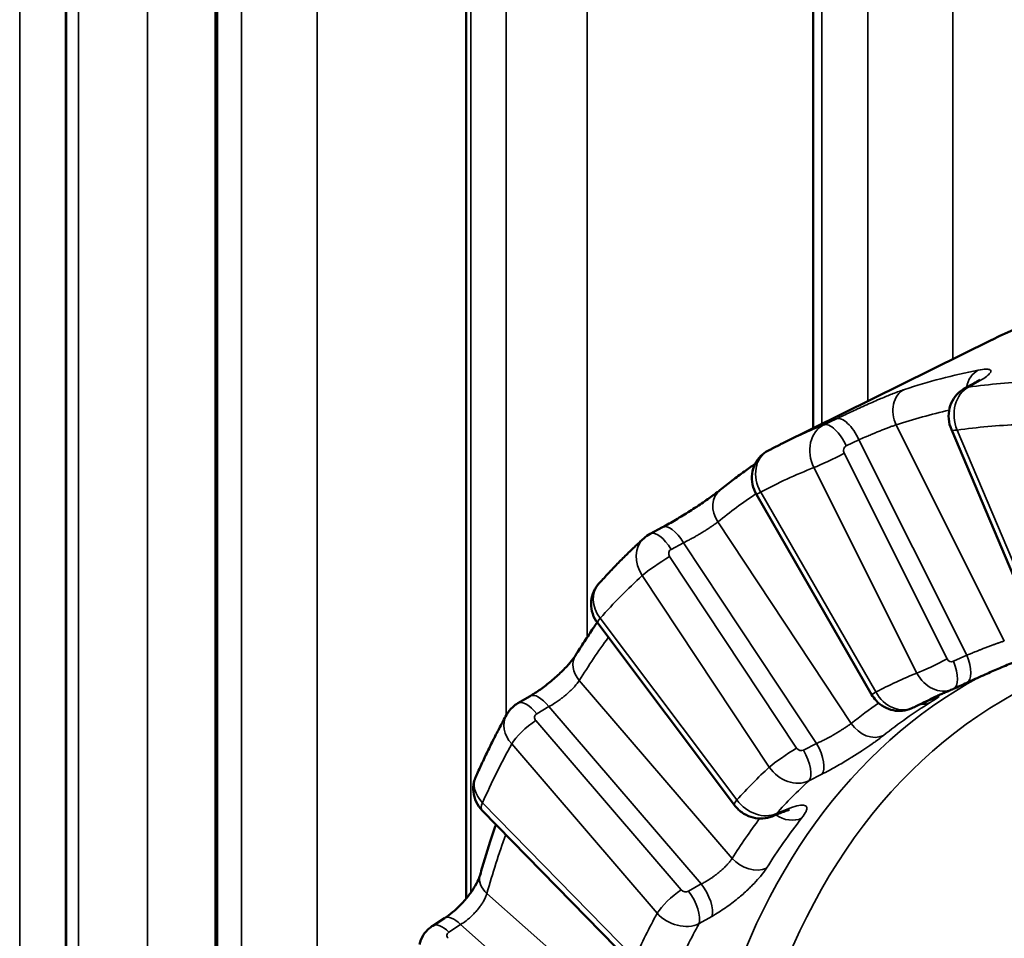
# Model space of a CAD drawing. Header units: millimetres. Extents: x 38 to 2514, y 38 to 1622.
# Tile 94 of 244: x 342.31 to 351.5, y 1295.09 to 1303.67. Entities that reach past the tile are written whole.
import ezdxf

# ---------------------------------------------------------------- set-up
doc = ezdxf.new("R2010")
doc.units = ezdxf.units.MM
doc.header["$LTSCALE"] = 7.692308
doc.layers.add('Visible (ISO)', color=7, linetype='Continuous', lineweight=50)
doc.layers.add('Visible Narrow (ISO)', color=7, linetype='Continuous', lineweight=35)

msp = doc.modelspace()

# ---------------------------------------------------------------- linework, layer by layer
at = {"layer": 'Visible (ISO)'}
for p, q in [((342.7403, 1403.3022), (342.7403, 1280.9962)), ((344.1375, 1399.192), (344.1375, 1276.7754)), ((346.4769, 1395.3723), (346.4769, 1295.4565)), ((349.7186, 1391.6753), (349.7186, 1299.8512)), ((351.3864, 1300.6764), (349.4263, 1299.7066)), ((351.1282, 1300.2198), (351.2171, 1300.2693)), ((351.0072, 1299.8379), (351.8348, 1297.883)), ((349.1871, 1299.2311), (350.2626, 1297.364)), ((348.1945, 1298.8637), (348.3106, 1298.9258)), ((347.7053, 1298.0282), (348.9816, 1296.3306)), ((346.9609, 1297.2823), (347.0745, 1297.3492)), ((346.6282, 1296.2798), (348.0496, 1294.8258)), ((346.1656, 1295.2036), (346.276, 1295.2749))]:
    msp.add_line(p, q, dxfattribs=at)
for centre, major_axis, ratio, start_param, end_param in [((350.9022, 1297.6881), (-0.1096, 0.2793), 0.830262, 3.151699, 3.194131), ((350.9217, 1297.6422), (0.1047, -0.227), 0.432083, 6.255828, 6.283185)]:
    msp.add_ellipse(centre, major_axis=major_axis, ratio=ratio, start_param=start_param, end_param=end_param, dxfattribs=at)
for points in [[(351.3867, 1300.6765), (351.7724, 1300.8674), (352.1924, 1300.9968), (352.6341, 1301.0648)], [(348.1352, 1298.8218), (348.1531, 1298.8381), (348.1731, 1298.8523), (348.1945, 1298.8637)], [(351.1505, 1297.4724), (351.1092, 1297.4533), (351.0678, 1297.4343), (351.0265, 1297.4152)], [(350.7345, 1297.28), (350.7021, 1297.2651), (350.6698, 1297.2502), (350.6375, 1297.2353)], [(349.4355, 1296.2661), (349.4018, 1296.2525), (349.3682, 1296.2388), (349.3346, 1296.2252)]]:
    msp.add_open_spline(points, degree=3, dxfattribs=at)
for points, knots in [([(351.2171, 1300.2693), (351.2391, 1300.2815), (351.2566, 1300.2926), (351.2694, 1300.3016), (351.2717, 1300.3035), (351.2725, 1300.3041), (351.2726, 1300.3042), (351.2726, 1300.3042)], [0, 0, 0, 0, 0.01231278, 0.01231278, 0.01729748, 0.01729748, 0.01828672, 0.01828672, 0.01828672, 0.01828672]), ([(351.0072, 1299.8379), (350.994, 1299.8691), (350.9857, 1299.9029), (350.9802, 1299.9698), (350.9827, 1300.0038), (350.9982, 1300.0679), (351.0113, 1300.0989), (351.0461, 1300.1529), (351.0678, 1300.1768), (351.1038, 1300.2049), (351.1158, 1300.2129), (351.1282, 1300.2198)], [0, 0, 0, 0, 0.0101712, 0.0101712, 0.02015057, 0.02015057, 0.03002847, 0.03002847, 0.03950688, 0.03950688, 0.04380412, 0.04380412, 0.04380412, 0.04380412]), ([(349.4263, 1299.7066), (349.4174, 1299.7021), (349.4085, 1299.6977), (349.3908, 1299.6888), (349.3819, 1299.6843), (349.3642, 1299.6754), (349.3554, 1299.6708), (349.3377, 1299.6617), (349.3289, 1299.6572), (349.3113, 1299.648), (349.3025, 1299.6434), (349.2938, 1299.6387)], [0.74833178, 0.74833178, 0.74833178, 0.74833178, 0.75143923, 0.75143923, 0.75454668, 0.75454668, 0.75765414, 0.75765414, 0.76076159, 0.76076159, 0.76386904, 0.76386904, 0.76386904, 0.76386904]), ([(349.1871, 1299.2311), (349.1703, 1299.2602), (349.158, 1299.2925), (349.1446, 1299.3577), (349.1431, 1299.3915), (349.1512, 1299.4561), (349.1606, 1299.4877), (349.1886, 1299.544), (349.207, 1299.5696), (349.248, 1299.61), (349.2701, 1299.6262), (349.2938, 1299.6388)], [0, 0, 0, 0, 0.01009735, 0.01009735, 0.02001804, 0.02001804, 0.02969531, 0.02969531, 0.03895951, 0.03895951, 0.04703819, 0.04703819, 0.04703819, 0.04703819]), ([(349.1755, 1299.5177), (349.1419, 1299.4944), (349.1086, 1299.4708), (349.0366, 1299.4187), (348.998, 1299.3899), (348.9216, 1299.3314), (348.8837, 1299.3017), (348.8462, 1299.2714)], [0.83244987, 0.83244987, 0.83244987, 0.83244987, 0.84532112, 0.84532112, 0.8604473, 0.8604473, 0.87557347, 0.87557347, 0.87557347, 0.87557347]), ([(348.3106, 1298.9258), (348.3499, 1298.9468), (348.3924, 1298.9707), (348.4782, 1299.0212), (348.5227, 1299.0484), (348.609, 1299.1032), (348.6517, 1299.1314), (348.7295, 1299.1845), (348.7654, 1299.21), (348.8149, 1299.2468), (348.8324, 1299.2603), (348.8462, 1299.2714)], [0, 0, 0, 0, 0.01498261, 0.01498261, 0.03026207, 0.03026207, 0.04599136, 0.04599136, 0.06188034, 0.06188034, 0.07249789, 0.07249789, 0.07249789, 0.07249789]), ([(348.1352, 1298.8218), (348.1059, 1298.795), (348.0768, 1298.7679), (348.0192, 1298.713), (347.9906, 1298.6853), (347.9339, 1298.6291), (347.9058, 1298.6006), (347.8501, 1298.5431), (347.8225, 1298.514), (347.7677, 1298.4552), (347.7406, 1298.4254), (347.7138, 1298.3954)], [0.91176367, 0.91176367, 0.91176367, 0.91176367, 0.92404016, 0.92404016, 0.93631665, 0.93631665, 0.94859314, 0.94859314, 0.96086963, 0.96086963, 0.97314612, 0.97314612, 0.97314612, 0.97314612]), ([(347.7053, 1298.0282), (347.6852, 1298.0548), (347.6692, 1298.085), (347.6484, 1298.1475), (347.6431, 1298.1806), (347.6439, 1298.2445), (347.6495, 1298.2762), (347.6704, 1298.3338), (347.6855, 1298.3607), (347.7073, 1298.388), (347.7105, 1298.3917), (347.7138, 1298.3954)], [0, 0, 0, 0, 0.01001255, 0.01001255, 0.01983726, 0.01983726, 0.02927221, 0.02927221, 0.03831889, 0.03831889, 0.03979798, 0.03979798, 0.03979798, 0.03979798]), ([(347.7004, 1298.0349), (347.6888, 1298.0183), (347.6773, 1298.0017), (347.6372, 1297.9432), (347.6089, 1297.9009), (347.553, 1297.8154), (347.5255, 1297.7721), (347.4984, 1297.7285)], [1.04873189, 1.04873189, 1.04873189, 1.04873189, 1.05476064, 1.05476064, 1.06988681, 1.06988681, 1.08501298, 1.08501298, 1.08501298, 1.08501298]), ([(347.0745, 1297.3492), (347.105, 1297.3671), (347.1377, 1297.3884), (347.2039, 1297.4353), (347.2382, 1297.4617), (347.3049, 1297.5171), (347.338, 1297.5469), (347.3974, 1297.6047), (347.4244, 1297.6336), (347.4669, 1297.6834), (347.4836, 1297.7057), (347.4957, 1297.7242), (347.4971, 1297.7265), (347.4984, 1297.7285)], [0, 0, 0, 0, 0.01220899, 0.01220899, 0.02493596, 0.02493596, 0.03830348, 0.03830348, 0.05176601, 0.05176601, 0.06438185, 0.06438185, 0.06626176, 0.06626176, 0.06626176, 0.06626176]), ([(351.7557, 1297.7268), (351.7358, 1297.7203), (351.7106, 1297.7114), (351.6511, 1297.6892), (351.6154, 1297.6752), (351.5352, 1297.6425), (351.4894, 1297.6232), (351.4036, 1297.5862), (351.3632, 1297.5685), (351.2724, 1297.5281), (351.2215, 1297.505), (351.1664, 1297.4797), (351.1584, 1297.476), (351.1505, 1297.4724)], [0, 0, 0, 0, 0.0123686, 0.0123686, 0.02608235, 0.02608235, 0.04142208, 0.04142208, 0.05448116, 0.05448116, 0.07134138, 0.07134138, 0.07422985, 0.07422985, 0.07422985, 0.07422985]), ([(351.014, 1297.4098), (351.0003, 1297.4042), (350.9866, 1297.3985), (350.9592, 1297.3871), (350.9455, 1297.3813), (350.9183, 1297.3696), (350.9047, 1297.3636), (350.8777, 1297.3516), (350.8642, 1297.3456), (350.8372, 1297.3333), (350.8238, 1297.3271), (350.8104, 1297.3208)], [0.70560887, 0.70560887, 0.70560887, 0.70560887, 0.71167355, 0.71167355, 0.71773823, 0.71773823, 0.72380291, 0.72380291, 0.72986759, 0.72986759, 0.73593227, 0.73593227, 0.73593227, 0.73593227]), ([(350.6375, 1297.2353), (350.6105, 1297.2229), (350.581, 1297.2147), (350.5221, 1297.2083), (350.4919, 1297.2099), (350.4336, 1297.2221), (350.4048, 1297.2331), (350.3514, 1297.2634), (350.3264, 1297.2834), (350.2888, 1297.3238), (350.2745, 1297.3433), (350.2626, 1297.364)], [0, 0, 0, 0, 0.0089659, 0.0089659, 0.01785726, 0.01785726, 0.02693342, 0.02693342, 0.03633772, 0.03633772, 0.04350567, 0.04350567, 0.04350567, 0.04350567]), ([(350.8459, 1297.3292), (350.8459, 1297.3292), (350.8458, 1297.3292), (350.8444, 1297.3286), (350.8413, 1297.3275), (350.8303, 1297.323), (350.8205, 1297.3188), (350.7911, 1297.3059), (350.7689, 1297.2959), (350.7407, 1297.2829), (350.7376, 1297.2815), (350.7345, 1297.28)], [0.03927655, 0.03927655, 0.03927655, 0.03927655, 0.04057551, 0.04057551, 0.04571317, 0.04571317, 0.05406374, 0.05406374, 0.06642077, 0.06642077, 0.0679031, 0.0679031, 0.0679031, 0.0679031]), ([(346.8537, 1297.172), (346.8688, 1297.1994), (346.8887, 1297.2247), (346.9268, 1297.2596), (346.9434, 1297.2719), (346.9609, 1297.2823)], [0, 0, 0, 0, 0.00941833, 0.00941833, 0.01555541, 0.01555541, 0.01555541, 0.01555541]), ([(346.8537, 1297.172), (346.8332, 1297.1349), (346.813, 1297.0974), (346.7732, 1297.0219), (346.7535, 1296.9839), (346.7147, 1296.9073), (346.6956, 1296.8688), (346.6579, 1296.7911), (346.6393, 1296.752), (346.6027, 1296.6733), (346.5846, 1296.6337), (346.5669, 1296.5938)], [1.12134655, 1.12134655, 1.12134655, 1.12134655, 1.13356808, 1.13356808, 1.14578961, 1.14578961, 1.15801113, 1.15801113, 1.17023266, 1.17023266, 1.18245418, 1.18245418, 1.18245418, 1.18245418]), ([(346.6282, 1296.2798), (346.6051, 1296.3034), (346.5856, 1296.3311), (346.5575, 1296.3898), (346.5483, 1296.4215), (346.5417, 1296.4836), (346.5435, 1296.5148), (346.5542, 1296.5613), (346.5598, 1296.5779), (346.5669, 1296.5938)], [0, 0, 0, 0, 0.00993948, 0.00993948, 0.01962241, 0.01962241, 0.02877981, 0.02877981, 0.0340097, 0.0340097, 0.0340097, 0.0340097]), ([(349.3346, 1296.2252), (349.3067, 1296.2139), (349.2766, 1296.2071), (349.2167, 1296.2033), (349.1861, 1296.2061), (349.1266, 1296.221), (349.097, 1296.2335), (349.0424, 1296.267), (349.0169, 1296.2887), (348.9906, 1296.319), (348.986, 1296.3247), (348.9816, 1296.3306)], [0, 0, 0, 0, 0.00906395, 0.00906395, 0.0181134, 0.0181134, 0.02753641, 0.02753641, 0.03735203, 0.03735203, 0.03955963, 0.03955963, 0.03955963, 0.03955963]), ([(349.4947, 1296.2861), (349.4947, 1296.2861), (349.4947, 1296.2861), (349.4941, 1296.286), (349.491, 1296.2853), (349.4801, 1296.2823), (349.4712, 1296.2795), (349.4531, 1296.273), (349.4446, 1296.2698), (349.4355, 1296.2661)], [0.03144787, 0.03144787, 0.03144787, 0.03144787, 0.03205514, 0.03205514, 0.0373769, 0.0373769, 0.0440217, 0.0440217, 0.04878531, 0.04878531, 0.04878531, 0.04878531]), ([(346.7562, 1296.1489), (346.7392, 1296.0997), (346.7225, 1296.0501), (346.6889, 1295.9468), (346.672, 1295.8931), (346.6389, 1295.7849), (346.6228, 1295.7305), (346.6071, 1295.6757)], [1.25003673, 1.25003673, 1.25003673, 1.25003673, 1.26420015, 1.26420015, 1.27932632, 1.27932632, 1.29445249, 1.29445249, 1.29445249, 1.29445249]), ([(346.276, 1295.2749), (346.3001, 1295.2905), (346.3258, 1295.3094), (346.3775, 1295.3524), (346.4041, 1295.3772), (346.4557, 1295.4307), (346.481, 1295.4603), (346.5262, 1295.5193), (346.5464, 1295.5496), (346.5781, 1295.6043), (346.5903, 1295.6296), (346.6021, 1295.6598), (346.6051, 1295.6686), (346.6071, 1295.6757)], [0, 0, 0, 0, 0.0102725, 0.0102725, 0.02106134, 0.02106134, 0.03256142, 0.03256142, 0.04427701, 0.04427701, 0.05546796, 0.05546796, 0.06085887, 0.06085887, 0.06085887, 0.06085887]), ([(346.0411, 1295.0294), (346.0483, 1295.0591), (346.0605, 1295.0881), (346.093, 1295.1397), (346.1135, 1295.163), (346.1459, 1295.19), (346.1556, 1295.1971), (346.1656, 1295.2036)], [0, 0, 0, 0, 0.00922634, 0.00922634, 0.01834652, 0.01834652, 0.02193627, 0.02193627, 0.02193627, 0.02193627])]:
    msp.add_open_spline(points, degree=3, knots=knots, dxfattribs=at)
at = {"layer": 'Visible Narrow (ISO)'}
for p, q in [((342.3099, 1406.9381), (342.3093, 1284.7902)), ((343.5021, 1404.1911), (343.5021, 1280.1619)), ((342.7454, 1403.1014), (342.7449, 1280.9535)), ((342.8581, 1402.6072), (342.8576, 1280.4593)), ((345.0865, 1399.9897), (345.0865, 1275.9605)), ((344.1573, 1398.8362), (344.1568, 1276.6883)), ((344.3808, 1398.3547), (344.3803, 1276.2068)), ((347.6072, 1395.9436), (347.6072, 1297.8981)), ((346.5214, 1394.7139), (346.521, 1295.5134)), ((346.8518, 1394.2534), (346.8514, 1297.1679)), ((351.0211, 1392.1221), (351.0211, 1300.4956)), ((349.7973, 1390.805), (349.7969, 1299.8899)), ((350.229, 1390.3733), (350.2286, 1300.1035)), ((351.2547, 1300.2831), (351.1662, 1300.2337)), ((349.8165, 1299.8806), (349.9347, 1299.9378)), ((351.5016, 1297.8624), (350.4914, 1299.881)), ((351.0607, 1299.8333), (351.8882, 1297.8784)), ((350.0256, 1299.6849), (350.1436, 1299.742)), ((351.1503, 1297.7305), (350.1436, 1299.742)), ((350.9666, 1297.6969), (350.0057, 1299.6169)), ((350.6854, 1297.5638), (349.7245, 1299.4838)), ((349.227, 1299.2538), (350.3024, 1297.3867)), ((350.0729, 1297.0937), (348.8264, 1298.9748)), ((348.391, 1298.7189), (348.5071, 1298.7809)), ((349.7493, 1296.9064), (348.5071, 1298.7809)), ((349.5629, 1296.8629), (348.3772, 1298.6522)), ((349.3075, 1296.6853), (348.1218, 1298.4746)), ((347.7283, 1298.0763), (349.0046, 1296.3787)), ((351.1503, 1297.7305), (351.0261, 1297.6732)), ((348.9624, 1295.833), (347.534, 1297.4945)), ((347.1359, 1297.183), (347.2495, 1297.2498)), ((348.6729, 1295.5941), (347.2495, 1297.2498)), ((350.642, 1297.2375), (350.7394, 1297.2824)), ((348.4861, 1295.5393), (347.1274, 1297.1197)), ((348.2612, 1295.3211), (346.9025, 1296.9015)), ((349.7493, 1296.9064), (349.6268, 1296.8438)), ((349.7979, 1296.6186), (349.6756, 1296.5562)), ((346.6302, 1296.3525), (348.0516, 1294.8985)), ((349.3737, 1296.2506), (349.4749, 1296.2918)), ((348.6729, 1295.5941), (348.5529, 1295.5263)), ((348.2185, 1294.1356), (346.6707, 1295.5049)), ((348.7714, 1295.2909), (348.6516, 1295.2233)), ((346.3153, 1295.1443), (346.4257, 1295.2156)), ((347.9682, 1293.8512), (346.4257, 1295.2156))]:
    msp.add_line(p, q, dxfattribs=at)
for centre, major_axis, ratio, start_param, end_param in [((357.5388, 1285.9469), (-7.9761, 13.815), 0.57735, 6.08829, 6.163921), ((351.3474, 1300.1607), (-0.0482, 0.2453), 0.801039, 0.214966, 1.125162), ((357.1164, 1285.703), (-7.9917, 13.8421), 0.57735, 5.990543, 6.052229), ((351.3387, 1300.0509), (-0.1216, 0.2184), 0.714668, 6.059489, 6.283185), ((350.6682, 1299.983), (-0.0784, 0.2374), 0.810697, 0.114344, 1.7375), ((351.2674, 1299.9551), (-0.0463, 0.2964), 0.777905, 0.246623, 1.869788), ((351.2499, 1300.0014), (-0.1217, 0.2184), 0.71463, 6.057647, 6.283185), ((357.3528, 1285.8395), (-7.8512, 13.5988), 0.57735, 6.108341, 6.163921), ((349.9212, 1299.6539), (-0.1089, 0.225), 0.431091, 4.642229, 6.241561), ((350.0392, 1299.7109), (-0.1088, 0.2251), 0.431108, 4.64236, 6.240125), ((356.8931, 1285.5741), (-7.8419, 13.5826), 0.57735, 5.991198, 6.051574), ((357.1164, 1285.703), (-7.9917, 13.8421), 0.57735, 6.199982, 6.246119), ((349.9415, 1299.6082), (-0.1081, 0.2799), 0.830749, 0.074256, 1.697418), ((351.2375, 1299.9354), (-0.2302, -0.0975), 0.171153, 0, 0.62611), ((349.4345, 1299.3738), (-0.1417, 0.2644), 0.799034, 6.27859, 7.87983), ((349.9013, 1299.5859), (0.2236, 0.1119), 0.08393, 3.759578, 5.155842), ((350.0458, 1299.6392), (-0.012, 0.0486), 0.910921, 0.189922, 1.812851), ((356.8931, 1285.5741), (-7.8419, 13.5826), 0.57735, 6.200637, 6.261014), ((349.0032, 1299.0768), (-0.157, 0.1946), 0.813179, 0, 1.444124), ((357.3528, 1285.8395), (-7.8512, 13.5988), 0.57735, 0.041455, 0.090175), ((349.4038, 1299.3558), (-0.2166, -0.1248), 0.001425, 0, 0.61548), ((348.3124, 1298.6433), (-0.1179, 0.2205), 0.422927, 4.831017, 6.283185), ((348.4284, 1298.7053), (-0.1178, 0.2205), 0.422897, 4.831145, 6.283185), ((348.3379, 1298.6006), (-0.2033, 0.2206), 0.827567, 6.279405, 7.67379), ((348.4164, 1298.6761), (-0.0352, 0.0356), 0.913246, 6.017683, 7.640611), ((348.2986, 1298.5766), (0.2084, 0.1381), 0.086764, 1.12717, 2.523434), ((356.8931, 1285.5741), (-7.8419, 13.5826), 0.57735, 0.126891, 0.187268), ((347.9369, 1298.1948), (-0.2222, 0.2016), 0.784387, 0.005956, 1.318686), ((347.9051, 1298.1784), (-0.1998, -0.1502), 0.168365, 5.657428, 6.283185), ((357.3528, 1285.8395), (-7.8512, 13.5988), 0.57735, 0.249739, 0.299615), ((347.7107, 1297.5966), (-0.2124, 0.1319), 0.780122, 0, 1.175373), ((357.9538, 1286.1865), (-6.4327, 11.1417), 0.57735, 6.143649, 8.434114), ((350.8622, 1297.6658), (0.2236, 0.1119), 0.08393, 3.759578, 5.155842), ((351.0067, 1297.7193), (-0.0117, 0.0487), 0.910842, 1.820578, 3.320919), ((351.0459, 1297.6994), (0.1047, -0.227), 0.432101, 0, 1.508729), ((350.9217, 1297.6422), (0.1047, -0.227), 0.432083, 0, 1.508571), ((357.7565, 1286.0726), (6.5823, -11.4009), 0.57735, 3.127708, 6.29625), ((356.8931, 1285.5741), (-6.7649, 11.7171), 0.57735, 6.20389, 6.257761), ((350.9022, 1297.6881), (-0.1096, 0.2793), 0.830262, 1.693149, 3.151699), ((347.2014, 1297.1338), (-0.1269, 0.2154), 0.421024, 5.019687, 6.283185), ((350.4792, 1297.4888), (-0.2166, -0.1248), 0.001425, 0, 0.61548), ((350.5101, 1297.5069), (-0.1405, 0.2651), 0.799695, 1.600517, 3.101498), ((357.0905, 1285.688), (-6.6152, 11.4579), 0.57735, 6.233719, 6.258282), ((347.0879, 1297.0669), (-0.1269, 0.2154), 0.4211, 5.019565, 6.283185), ((357.3528, 1285.8395), (-6.7188, 11.6374), 0.57735, 0.046566, 0.087429), ((357.5172, 1285.9344), (-6.5941, 11.4214), 0.57735, 0.01729, 0.087429), ((350.5328, 1297.4624), (0.1047, -0.227), 0.708965, 0, 0.028352), ((350.6955, 1297.5101), (0.1314, -0.2127), 0.816375, 5.739943, 6.188926), ((350.6299, 1297.5071), (0.1046, -0.2271), 0.708949, 0, 0.030584), ((347.1174, 1297.029), (-0.2652, 0.1402), 0.788864, 6.269963, 7.404455), ((347.1655, 1297.145), (-0.0471, 0.0173), 0.872975, 5.661876, 7.284805), ((347.0793, 1297.0036), (0.1896, 0.163), 0.253666, 1.105731, 2.501995), ((350.2497, 1297.1957), (0.1561, -0.1953), 0.813378, 4.589524, 6.090508), ((356.8931, 1285.5741), (-7.8419, 13.5826), 0.57735, 0.336331, 0.396708), ((349.4843, 1296.7873), (0.2084, 0.1381), 0.086764, 1.12717, 2.523434), ((349.6021, 1296.8869), (-0.035, 0.0357), 0.914129, 1.362989, 2.863331), ((349.6706, 1296.8308), (0.1138, -0.2226), 0.421048, 0.159429, 1.697256), ((349.5482, 1296.7682), (0.1139, -0.2226), 0.421086, 0.161176, 1.697103), ((356.8931, 1285.5741), (-6.7649, 11.7171), 0.57735, 0.130144, 0.184015), ((349.5234, 1296.8112), (-0.2043, 0.2197), 0.826606, 1.386995, 2.887978), ((346.8399, 1296.4696), (-0.272, 0.1267), 0.734629, 0.012353, 1.082706), ((357.0905, 1285.688), (-6.6152, 11.4579), 0.57735, 0.129623, 0.184536), ((346.807, 1296.4546), (-0.1788, -0.1748), 0.330797, 5.62486, 6.283185), ((349.1814, 1296.4808), (-0.1998, -0.1502), 0.168365, 5.657428, 6.283185), ((349.2133, 1296.4974), (-0.2214, 0.2025), 0.785531, 1.321861, 2.822842), ((357.3528, 1285.8395), (-6.7188, 11.6374), 0.57735, 0.242504, 0.296869), ((357.5172, 1285.9344), (-6.5941, 11.4214), 0.57735, 0.22673, 0.296869), ((349.2406, 1296.4569), (0.094, -0.2317), 0.694935, 0, 0.267013), ((349.4723, 1296.4091), (0.1964, -0.1547), 0.7956, 4.806971, 5.905571), ((349.3416, 1296.4978), (0.0939, -0.2317), 0.694863, 6.283185, 6.552404), ((357.3528, 1285.8395), (-7.8512, 13.5988), 0.57735, 0.455703, 0.509054), ((349.1391, 1295.9351), (-0.2118, 0.1328), 0.780781, 1.178539, 2.679522), ((346.8475, 1295.6069), (-0.2404, 0.0688), 0.71297, 0, 0.967342), ((348.6248, 1295.4781), (0.1231, -0.2176), 0.416391, 0.347587, 1.885415), ((348.438, 1295.4232), (0.1896, 0.163), 0.253666, 1.105731, 2.501995), ((348.5241, 1295.5647), (-0.0471, 0.0173), 0.874103, 1.002467, 2.502808), ((348.5049, 1295.4102), (0.1232, -0.2176), 0.416484, 0.349343, 1.88527), ((346.4117, 1295.0649), (-0.1356, 0.21), 0.42557, 5.208292, 6.283185), ((356.8931, 1285.5741), (-6.7649, 11.7171), 0.57735, 0.339583, 0.393455), ((348.476, 1295.4484), (-0.2657, 0.1394), 0.787442, 1.118839, 2.619822), ((346.3013, 1294.9936), (-0.1357, 0.21), 0.425689, 5.208178, 6.283185), ((357.0905, 1285.688), (-6.6152, 11.4579), 0.57735, 0.339062, 0.393976), ((346.3476, 1295.1127), (-0.0502, 0.0031), 0.799207, 5.457005, 7.079926)]:
    msp.add_ellipse(centre, major_axis=major_axis, ratio=ratio, start_param=start_param, end_param=end_param, dxfattribs=at)
for points, knots in [([(351.3868, 1300.6766), (351.4009, 1300.6835), (351.4151, 1300.6904), (351.4294, 1300.6973), (351.4813, 1300.7221), (351.5347, 1300.7461), (351.5899, 1300.7692), (351.604, 1300.7751), (351.6181, 1300.7809), (351.6324, 1300.7867), (351.7105, 1300.8183), (351.7923, 1300.8481), (351.8778, 1300.8758), (351.9623, 1300.9031), (352.0504, 1300.9283), (352.1421, 1300.9509), (352.2329, 1300.9732), (352.3272, 1300.993), (352.425, 1301.0099), (352.446, 1301.0135), (352.4672, 1301.017), (352.4886, 1301.0204)], [0.95793142, 0.95793142, 0.95793142, 0.95793142, 0.95988031, 0.95988031, 0.95988031, 0.9669524, 0.9669524, 0.9669524, 0.96875, 0.96875, 0.96875, 0.97858296, 0.97858296, 0.97858296, 0.98830897, 0.98830897, 0.98830897, 0.99792915, 0.99792915, 0.99792915, 1, 1, 1, 1]), ([(351.2584, 1300.3921), (351.2868, 1300.3977), (351.3098, 1300.4007), (351.328, 1300.4014), (351.3433, 1300.402), (351.3552, 1300.4009), (351.3634, 1300.3983), (351.365, 1300.3978), (351.3664, 1300.3973), (351.3677, 1300.3967), (351.3758, 1300.393), (351.3784, 1300.3874), (351.377, 1300.3806), (351.3757, 1300.3738), (351.3704, 1300.3659), (351.3616, 1300.3568), (351.3528, 1300.3477), (351.3405, 1300.3375), (351.3232, 1300.3254), (351.3059, 1300.3132), (351.2835, 1300.2992), (351.2547, 1300.2831)], [0.0000001, 0.0000001, 0.0000001, 0.0000001, 0.1666667, 0.1666667, 0.1666667, 0.3067135, 0.3067135, 0.3067135, 0.3333333, 0.3333333, 0.3333333, 0.5, 0.5, 0.5, 0.6666667, 0.6666667, 0.6666667, 0.8333333, 0.8333333, 0.8333333, 1, 1, 1, 1]), ([(349.9347, 1299.9378), (349.977, 1299.9583), (350.0203, 1299.9789), (350.1094, 1300.0205), (350.1551, 1300.0415), (350.2459, 1300.0823), (350.2911, 1300.1021), (350.3713, 1300.1362), (350.4066, 1300.1508), (350.4475, 1300.1671), (350.4553, 1300.1702), (350.5024, 1300.1886), (350.5373, 1300.2014), (350.5684, 1300.2116)], [0.0000004, 0.0000004, 0.0000004, 0.0000004, 0.2, 0.2, 0.4, 0.4, 0.6, 0.6, 0.761007, 0.761007, 0.8, 0.8, 1, 1, 1, 1]), ([(350.1436, 1299.742), (350.1617, 1299.7497), (350.1805, 1299.7579), (350.2051, 1299.7683), (350.2104, 1299.7706), (350.2301, 1299.779), (350.2444, 1299.7851), (350.2694, 1299.7956), (350.2799, 1299.8001), (350.303, 1299.8097), (350.3154, 1299.8148), (350.3401, 1299.8249), (350.3523, 1299.8299), (350.376, 1299.8393), (350.3874, 1299.8438), (350.4096, 1299.8524), (350.4205, 1299.8565), (350.4319, 1299.8607), (350.433, 1299.8611), (350.4464, 1299.866), (350.4581, 1299.8701), (350.4768, 1299.8764), (350.4844, 1299.8788), (350.4914, 1299.881)], [0.0000002, 0.0000002, 0.0000002, 0.0000002, 0.1566425, 0.1566425, 0.2, 0.2, 0.3152137, 0.3152137, 0.4, 0.4, 0.5, 0.5, 0.6, 0.6, 0.6945978, 0.6945978, 0.7898744, 0.7898744, 0.8, 0.8, 0.9145156, 0.9145156, 1, 1, 1, 1]), ([(348.5071, 1298.7809), (348.5249, 1298.7895), (348.5433, 1298.7988), (348.567, 1298.8113), (348.5722, 1298.814), (348.591, 1298.8242), (348.6046, 1298.8318), (348.6281, 1298.8452), (348.6381, 1298.851), (348.6595, 1298.8637), (348.671, 1298.8706), (348.6937, 1298.8845), (348.7049, 1298.8916), (348.7262, 1298.9052), (348.7365, 1298.9118), (348.7563, 1298.9249), (348.7658, 1298.9314), (348.7758, 1298.9383), (348.7768, 1298.9389), (348.7885, 1298.947), (348.7984, 1298.9541), (348.8143, 1298.9656), (348.8206, 1298.9703), (348.8264, 1298.9748)], [0.0000002, 0.0000002, 0.0000002, 0.0000002, 0.1566373, 0.1566373, 0.2, 0.2, 0.3152107, 0.3152107, 0.4, 0.4, 0.5, 0.5, 0.6, 0.6, 0.6946001, 0.6946001, 0.7898794, 0.7898794, 0.8, 0.8, 0.9145156, 0.9145156, 1, 1, 1, 1]), ([(351.5016, 1297.8624), (351.4933, 1297.86), (351.4843, 1297.8572), (351.4649, 1297.8508), (351.4545, 1297.8473), (351.4351, 1297.8405), (351.4263, 1297.8374), (351.4083, 1297.8308), (351.399, 1297.8274), (351.3838, 1297.8217), (351.3779, 1297.8195), (351.3611, 1297.8131), (351.3502, 1297.8089), (351.3279, 1297.8003), (351.3165, 1297.7959), (351.3033, 1297.7907), (351.3013, 1297.79), (351.2909, 1297.7859), (351.2825, 1297.7825), (351.2657, 1297.7759), (351.2573, 1297.7726), (351.2418, 1297.7665), (351.2347, 1297.7637), (351.2163, 1297.7564), (351.2048, 1297.7519), (351.1815, 1297.7428), (351.1697, 1297.7381), (351.1554, 1297.7325), (351.1528, 1297.7315), (351.1503, 1297.7305)], [0, 0, 0, 0, 0.1, 0.1, 0.2, 0.2, 0.275987, 0.275987, 0.352359, 0.352359, 0.4, 0.4, 0.48936, 0.48936, 0.58373, 0.58373, 0.6, 0.6, 0.671408, 0.671408, 0.741635, 0.741635, 0.8, 0.8, 0.889331, 0.889331, 0.980272, 0.980272, 1, 1, 1, 1]), ([(347.2495, 1297.2498), (347.267, 1297.2592), (347.2848, 1297.2697), (347.3074, 1297.2841), (347.3123, 1297.2873), (347.33, 1297.2992), (347.3428, 1297.3081), (347.3645, 1297.3243), (347.3736, 1297.3313), (347.3932, 1297.3468), (347.4035, 1297.3554), (347.4237, 1297.3729), (347.4336, 1297.3818), (347.4523, 1297.3993), (347.4611, 1297.4079), (347.4779, 1297.4252), (347.4859, 1297.4338), (347.4942, 1297.4431), (347.495, 1297.444), (347.5046, 1297.455), (347.5126, 1297.4648), (347.5249, 1297.4812), (347.5297, 1297.488), (347.534, 1297.4945)], [0.0000002, 0.0000002, 0.0000002, 0.0000002, 0.1566412, 0.1566412, 0.2, 0.2, 0.3152143, 0.3152143, 0.4, 0.4, 0.5, 0.5, 0.6, 0.6, 0.6945974, 0.6945974, 0.7898737, 0.7898737, 0.8, 0.8, 0.9145153, 0.9145153, 1, 1, 1, 1]), ([(350.7394, 1297.2824), (350.7737, 1297.2982), (350.8016, 1297.3108), (350.824, 1297.3206), (350.8464, 1297.3304), (350.8633, 1297.3373), (350.8745, 1297.3413), (350.8857, 1297.3452), (350.8911, 1297.3462), (350.8903, 1297.3437), (350.8896, 1297.3418), (350.8849, 1297.3377), (350.8765, 1297.3315), (350.8742, 1297.3299), (350.8717, 1297.3281), (350.8689, 1297.3261), (350.8556, 1297.3169), (350.8363, 1297.3045), (350.81, 1297.2883)], [0, 0, 0, 0, 0.2, 0.2, 0.2, 0.4, 0.4, 0.4, 0.6, 0.6, 0.6, 0.75769, 0.75769, 0.75769, 0.8, 0.8, 0.8, 1, 1, 1, 1]), ([(350.0729, 1297.0937), (350.0661, 1297.0885), (350.0586, 1297.083), (350.042, 1297.0714), (350.0331, 1297.0652), (350.0161, 1297.0539), (350.0084, 1297.0488), (349.9924, 1297.0385), (349.9841, 1297.0332), (349.9704, 1297.0246), (349.9651, 1297.0213), (349.9498, 1297.012), (349.9398, 1297.006), (349.9193, 1296.9939), (349.9087, 1296.9878), (349.8964, 1296.9808), (349.8946, 1296.9798), (349.8848, 1296.9743), (349.8769, 1296.9699), (349.8611, 1296.9613), (349.8531, 1296.957), (349.8383, 1296.9493), (349.8315, 1296.9457), (349.8138, 1296.9367), (349.8028, 1296.9313), (349.7801, 1296.9204), (349.7685, 1296.9149), (349.7543, 1296.9086), (349.7518, 1296.9075), (349.7493, 1296.9064)], [0, 0, 0, 0, 0.1, 0.1, 0.2, 0.2, 0.275987, 0.275987, 0.352358, 0.352358, 0.4, 0.4, 0.48936, 0.48936, 0.583729, 0.583729, 0.6, 0.6, 0.671408, 0.671408, 0.741635, 0.741635, 0.8, 0.8, 0.889331, 0.889331, 0.980272, 0.980272, 1, 1, 1, 1]), ([(350.3725, 1296.9797), (350.3513, 1296.9628), (350.3271, 1296.9446), (350.2991, 1296.9244), (350.2944, 1296.9211), (350.2897, 1296.9177), (350.2848, 1296.9143), (350.2611, 1296.8975), (350.2348, 1296.8794), (350.2077, 1296.8612), (350.1957, 1296.8532), (350.1837, 1296.8452), (350.1716, 1296.8372), (350.1383, 1296.8154), (350.1048, 1296.7942), (350.0715, 1296.7737), (350.0651, 1296.7697), (350.0587, 1296.7658), (350.0523, 1296.7619), (350.0127, 1296.7377), (349.9733, 1296.7144), (349.9311, 1296.6905), (349.8889, 1296.6666), (349.8438, 1296.642), (349.7979, 1296.6186)], [0, 0, 0, 0, 0.171584, 0.171584, 0.171584, 0.2, 0.2, 0.2, 0.339011, 0.339011, 0.339011, 0.4, 0.4, 0.4, 0.567758, 0.567758, 0.567758, 0.6, 0.6, 0.6, 0.8, 0.8, 0.8, 1, 1, 1, 1]), ([(349.4749, 1296.2918), (349.5106, 1296.3063), (349.5406, 1296.3164), (349.5658, 1296.3226), (349.5909, 1296.3288), (349.6112, 1296.3312), (349.6264, 1296.3297), (349.6415, 1296.3282), (349.6514, 1296.3228), (349.6555, 1296.3131), (349.6588, 1296.3055), (349.6584, 1296.2952), (349.6545, 1296.2826), (349.6534, 1296.2791), (349.6521, 1296.2755), (349.6505, 1296.2718), (349.6429, 1296.2542), (349.6295, 1296.233), (349.6095, 1296.2077)], [0, 0, 0, 0, 0.2, 0.2, 0.2, 0.4, 0.4, 0.4, 0.6, 0.6, 0.6, 0.757278, 0.757278, 0.757278, 0.8, 0.8, 0.8, 1, 1, 1, 1]), ([(348.9624, 1295.833), (348.9574, 1295.8254), (348.9516, 1295.8175), (348.9385, 1295.801), (348.9313, 1295.7924), (348.9173, 1295.7769), (348.9109, 1295.77), (348.8973, 1295.7561), (348.8902, 1295.7492), (348.8783, 1295.7379), (348.8737, 1295.7337), (348.8603, 1295.7216), (348.8514, 1295.7139), (348.8331, 1295.6985), (348.8236, 1295.6909), (348.8123, 1295.6822), (348.8107, 1295.6809), (348.8018, 1295.6741), (348.7945, 1295.6688), (348.7798, 1295.6582), (348.7725, 1295.6531), (348.7586, 1295.6438), (348.7522, 1295.6395), (348.7355, 1295.6289), (348.7249, 1295.6225), (348.7031, 1295.6099), (348.6918, 1295.6037), (348.6779, 1295.5966), (348.6754, 1295.5954), (348.6729, 1295.5941)], [0, 0, 0, 0, 0.1, 0.1, 0.2, 0.2, 0.275986, 0.275986, 0.352358, 0.352358, 0.4, 0.4, 0.489358, 0.489358, 0.583724, 0.583724, 0.6, 0.6, 0.671409, 0.671409, 0.741635, 0.741635, 0.8, 0.8, 0.889332, 0.889332, 0.980273, 0.980273, 1, 1, 1, 1]), ([(349.2825, 1295.7425), (349.2671, 1295.7179), (349.2483, 1295.6922), (349.2256, 1295.6649), (349.2218, 1295.6603), (349.2179, 1295.6557), (349.2139, 1295.6511), (349.1944, 1295.6285), (349.1723, 1295.6046), (349.149, 1295.5811), (349.1388, 1295.5707), (349.1284, 1295.5604), (349.1178, 1295.5503), (349.0888, 1295.5225), (349.059, 1295.4961), (349.0289, 1295.471), (349.0231, 1295.4661), (349.0173, 1295.4613), (349.0115, 1295.4566), (348.9755, 1295.4272), (348.9391, 1295.3995), (348.8994, 1295.3718), (348.8596, 1295.3441), (348.8164, 1295.3163), (348.7714, 1295.2909)], [0, 0, 0, 0, 0.171583, 0.171583, 0.171583, 0.2, 0.2, 0.2, 0.339011, 0.339011, 0.339011, 0.4, 0.4, 0.4, 0.567755, 0.567755, 0.567755, 0.6, 0.6, 0.6, 0.8, 0.8, 0.8, 1, 1, 1, 1]), ([(346.4257, 1295.2156), (346.4428, 1295.2258), (346.4599, 1295.2374), (346.4812, 1295.2535), (346.4857, 1295.2571), (346.5022, 1295.2704), (346.5139, 1295.2806), (346.5336, 1295.2991), (346.5419, 1295.3073), (346.5592, 1295.3254), (346.5683, 1295.3354), (346.5857, 1295.356), (346.5941, 1295.3665), (346.6097, 1295.3874), (346.6169, 1295.3977), (346.6303, 1295.4185), (346.6366, 1295.429), (346.6429, 1295.4405), (346.6435, 1295.4416), (346.6508, 1295.4552), (346.6566, 1295.4673), (346.6651, 1295.4879), (346.6682, 1295.4965), (346.6707, 1295.5049)], [0.0000002, 0.0000002, 0.0000002, 0.0000002, 0.1566324, 0.1566324, 0.2, 0.2, 0.314716, 0.314716, 0.4, 0.4, 0.5, 0.5, 0.6, 0.6, 0.6942539, 0.6942539, 0.789159, 0.789159, 0.8, 0.8, 0.9143483, 0.9143483, 1, 1, 1, 1])]:
    msp.add_open_spline(points, degree=3, knots=knots, dxfattribs=at)

doc.saveas('drawing.dxf')
